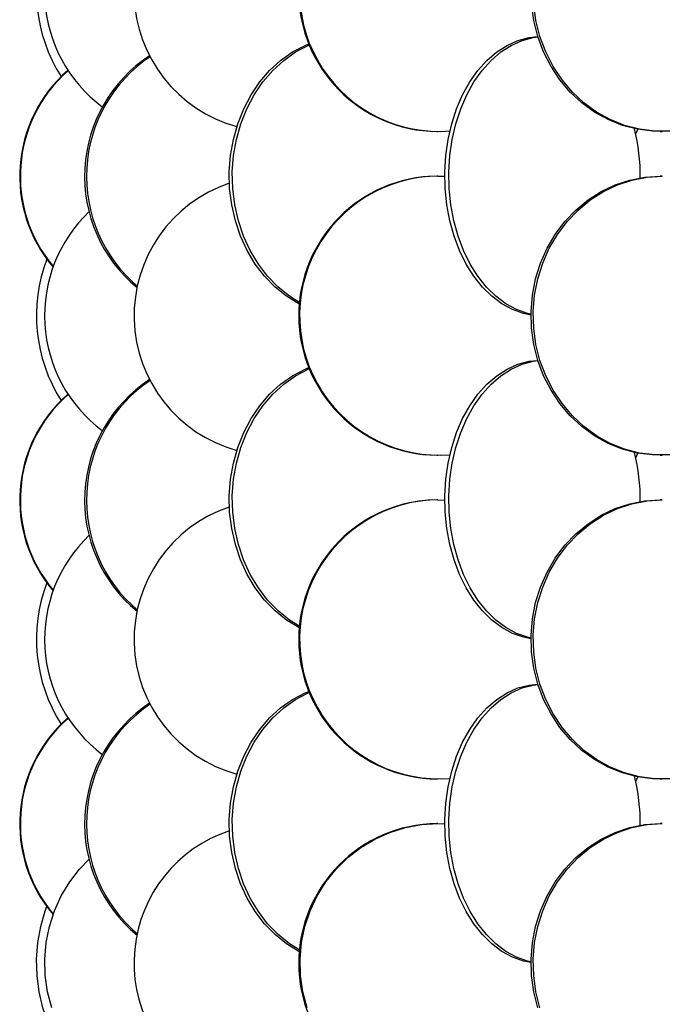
# Model space of a CAD drawing. Header units: millimetres. Extents: x 626 to 3215, y 306 to 3557.
# Tile 36 of 65: x 2661 to 2776, y 1405 to 1582. Entities that reach past the tile are written whole.
import ezdxf

# ---------------------------------------------------------------- set-up
doc = ezdxf.new("R2010")
doc.units = ezdxf.units.MM

msp = doc.modelspace()

# ---------------------------------------------------------------- linework, layer by layer
at = {"color": 7, "linetype": 'Continuous', "lineweight": 25}
for p, q in [((2735.36, 1561.5), (2735.52, 1561.5)), ((2770.99, 1561.06), (2771.37, 1561.87)), ((2775.37, 1561.5), (2775.75, 1561.5)), ((2735.52, 1553.5), (2735.36, 1553.5)), ((2735.52, 1553.5), (2736.76, 1553.47)), ((2775.75, 1553.5), (2775.37, 1553.5)), ((2735.36, 1503.5), (2735.52, 1503.5)), ((2770.99, 1503.06), (2771.37, 1503.87)), ((2775.37, 1503.5), (2775.75, 1503.5)), ((2735.52, 1495.5), (2735.36, 1495.5)), ((2735.52, 1495.5), (2736.76, 1495.47)), ((2775.75, 1495.5), (2775.37, 1495.5)), ((2735.36, 1445.5), (2735.52, 1445.5)), ((2770.99, 1445.06), (2771.37, 1445.87)), ((2775.37, 1445.5), (2775.75, 1445.5)), ((2735.52, 1437.5), (2735.36, 1437.5)), ((2735.52, 1437.5), (2736.76, 1437.47)), ((2775.75, 1437.5), (2775.37, 1437.5))]:
    msp.add_line(p, q, dxfattribs=at)
at = {"color": 7, "linetype": 'Continuous', "lineweight": 25, "flags": 128}
for points in [[(2775.37, 1561.5), (2774, 1561.54), (2771.28, 1561.89), (2768.61, 1562.59), (2766.04, 1563.62), (2763.6, 1564.97), (2761.33, 1566.63), (2759.26, 1568.56), (2757.41, 1570.74), (2755.81, 1573.15), (2754.48, 1575.74), (2753.45, 1578.49), (2752.73, 1581.35), (2752.33, 1584.28)], [(2787.44, 1564.93), (2785.07, 1563.62), (2782.5, 1562.59), (2779.84, 1561.89), (2777.12, 1561.54), (2774.38, 1561.54), (2771.66, 1561.89), (2768.99, 1562.59), (2766.42, 1563.62), (2763.98, 1564.97), (2761.71, 1566.63), (2759.64, 1568.56), (2757.79, 1570.74), (2756.19, 1573.15), (2754.86, 1575.74), (2753.83, 1578.49), (2753.11, 1581.35), (2752.71, 1584.28)], [(2710.75, 1530.54), (2710.61, 1530.62), (2708.41, 1531.97), (2706.35, 1533.63), (2704.48, 1535.56), (2702.81, 1537.74), (2701.37, 1540.15), (2700.17, 1542.74), (2699.24, 1545.49), (2698.59, 1548.35), (2698.22, 1551.28), (2698.15, 1554.24), (2698.37, 1557.19), (2698.88, 1560.09), (2699.67, 1562.89), (2700.74, 1565.57), (2702.06, 1568.07), (2703.62, 1570.37), (2705.39, 1572.43), (2707.36, 1574.23), (2709.49, 1575.74), (2711.75, 1576.93), (2712.39, 1577.2)], [(2710.78, 1530.82), (2708.96, 1531.97), (2706.9, 1533.63), (2705.03, 1535.56), (2703.36, 1537.74), (2701.92, 1540.15), (2700.72, 1542.74), (2699.79, 1545.49), (2699.14, 1548.35), (2698.77, 1551.28), (2698.7, 1554.24), (2698.92, 1557.19), (2699.43, 1560.09), (2700.22, 1562.89), (2701.29, 1565.57), (2702.61, 1568.07), (2704.17, 1570.37), (2705.94, 1572.43), (2707.91, 1574.23), (2710.04, 1575.74), (2712.3, 1576.93), (2712.51, 1577.02)], [(2752.24, 1528.62), (2750.88, 1528.89), (2748.9, 1529.59), (2747, 1530.62), (2745.19, 1531.97), (2743.5, 1533.63), (2741.96, 1535.56), (2740.59, 1537.74), (2739.41, 1540.15), (2738.43, 1542.74), (2737.66, 1545.49), (2737.13, 1548.35), (2736.83, 1551.28), (2736.77, 1554.24), (2736.95, 1557.19), (2737.36, 1560.09), (2738.02, 1562.89), (2738.89, 1565.57), (2739.97, 1568.07), (2741.26, 1570.37), (2742.71, 1572.43), (2744.33, 1574.23), (2746.08, 1575.74), (2747.94, 1576.93), (2749.88, 1577.8), (2751.88, 1578.32), (2753.46, 1578.49)], [(2752.24, 1528.74), (2751.61, 1528.89), (2749.63, 1529.59), (2747.73, 1530.62), (2745.92, 1531.97), (2744.23, 1533.63), (2742.69, 1535.56), (2741.32, 1537.74), (2740.13, 1540.15), (2739.15, 1542.74), (2738.39, 1545.49), (2737.85, 1548.35), (2737.55, 1551.28), (2737.49, 1554.24), (2737.67, 1557.19), (2738.09, 1560.09), (2738.74, 1562.89), (2739.62, 1565.57), (2740.7, 1568.07), (2741.98, 1570.37), (2743.44, 1572.43), (2745.06, 1574.23), (2746.81, 1575.74), (2748.67, 1576.93), (2750.61, 1577.8), (2752.61, 1578.32), (2753.47, 1578.44)], [(2775.37, 1503.5), (2774, 1503.54), (2771.28, 1503.89), (2768.61, 1504.59), (2766.04, 1505.62), (2763.6, 1506.97), (2761.33, 1508.63), (2759.26, 1510.56), (2757.41, 1512.74), (2755.81, 1515.15), (2754.48, 1517.74), (2753.45, 1520.49), (2752.73, 1523.35), (2752.33, 1526.28), (2752.25, 1529.24), (2752.49, 1532.19), (2753.05, 1535.09), (2753.93, 1537.89), (2755.11, 1540.57), (2756.57, 1543.07), (2758.3, 1545.37), (2760.27, 1547.43), (2762.45, 1549.23), (2764.81, 1550.74), (2767.31, 1551.93), (2769.93, 1552.8), (2772.63, 1553.32), (2775.37, 1553.5), (2775.37, 1553.5)], [(2777.12, 1503.54), (2774.38, 1503.54), (2771.66, 1503.89), (2768.99, 1504.59), (2766.42, 1505.62), (2763.98, 1506.97), (2761.71, 1508.63), (2759.64, 1510.56), (2757.79, 1512.74), (2756.19, 1515.15), (2754.86, 1517.74), (2753.83, 1520.49), (2753.11, 1523.35), (2752.71, 1526.28), (2752.63, 1529.24), (2752.87, 1532.19), (2753.43, 1535.09), (2754.31, 1537.89), (2755.49, 1540.57), (2756.95, 1543.07), (2758.68, 1545.37), (2760.65, 1547.43), (2762.83, 1549.23), (2765.18, 1550.74), (2767.69, 1551.93), (2770.31, 1552.8), (2773.01, 1553.32), (2775.75, 1553.5), (2775.75, 1553.5)], [(2710.75, 1472.54), (2710.61, 1472.62), (2708.41, 1473.97), (2706.35, 1475.63), (2704.48, 1477.56), (2702.81, 1479.74), (2701.37, 1482.15), (2700.17, 1484.74), (2699.24, 1487.49), (2698.59, 1490.35), (2698.22, 1493.28), (2698.15, 1496.24), (2698.37, 1499.19), (2698.88, 1502.09), (2699.67, 1504.89), (2700.74, 1507.57), (2702.06, 1510.07), (2703.62, 1512.37), (2705.39, 1514.43), (2707.36, 1516.23), (2709.49, 1517.74), (2711.75, 1518.93), (2712.43, 1519.22)], [(2710.78, 1472.82), (2708.96, 1473.97), (2706.9, 1475.63), (2705.03, 1477.56), (2703.36, 1479.74), (2701.92, 1482.15), (2700.72, 1484.74), (2699.79, 1487.49), (2699.14, 1490.35), (2698.77, 1493.28), (2698.7, 1496.24), (2698.92, 1499.19), (2699.43, 1502.09), (2700.22, 1504.89), (2701.29, 1507.57), (2702.61, 1510.07), (2704.17, 1512.37), (2705.94, 1514.43), (2707.91, 1516.23), (2710.04, 1517.74), (2712.3, 1518.93), (2712.51, 1519.02)], [(2752.24, 1470.62), (2750.88, 1470.89), (2748.9, 1471.59), (2747, 1472.62), (2745.19, 1473.97), (2743.5, 1475.63), (2741.96, 1477.56), (2740.59, 1479.74), (2739.41, 1482.15), (2738.43, 1484.74), (2737.66, 1487.49), (2737.13, 1490.35), (2736.83, 1493.28), (2736.77, 1496.24), (2736.95, 1499.19), (2737.36, 1502.09), (2738.02, 1504.89), (2738.89, 1507.57), (2739.97, 1510.07), (2741.26, 1512.37), (2742.71, 1514.43), (2744.33, 1516.23), (2746.08, 1517.74), (2747.94, 1518.93), (2749.88, 1519.8), (2751.88, 1520.32), (2753.46, 1520.49)], [(2752.24, 1470.74), (2751.61, 1470.89), (2749.63, 1471.59), (2747.73, 1472.62), (2745.92, 1473.97), (2744.23, 1475.63), (2742.69, 1477.56), (2741.32, 1479.74), (2740.13, 1482.15), (2739.15, 1484.74), (2738.39, 1487.49), (2737.85, 1490.35), (2737.55, 1493.28), (2737.49, 1496.24), (2737.67, 1499.19), (2738.09, 1502.09), (2738.74, 1504.89), (2739.62, 1507.57), (2740.7, 1510.07), (2741.98, 1512.37), (2743.44, 1514.43), (2745.06, 1516.23), (2746.81, 1517.74), (2748.67, 1518.93), (2750.61, 1519.8), (2752.61, 1520.32), (2753.47, 1520.44)], [(2775.37, 1445.5), (2774, 1445.54), (2771.28, 1445.89), (2768.61, 1446.59), (2766.04, 1447.62), (2763.6, 1448.97), (2761.33, 1450.63), (2759.26, 1452.56), (2757.41, 1454.74), (2755.81, 1457.15), (2754.48, 1459.74), (2753.45, 1462.49), (2752.73, 1465.35), (2752.33, 1468.28), (2752.25, 1471.24), (2752.49, 1474.19), (2753.05, 1477.09), (2753.93, 1479.89), (2755.11, 1482.57), (2756.57, 1485.07), (2758.3, 1487.37), (2760.27, 1489.43), (2762.45, 1491.23), (2764.81, 1492.74), (2767.31, 1493.93), (2769.93, 1494.8), (2772.63, 1495.32), (2775.37, 1495.5), (2775.37, 1495.5)], [(2777.12, 1445.54), (2774.38, 1445.54), (2771.66, 1445.89), (2768.99, 1446.59), (2766.42, 1447.62), (2763.98, 1448.97), (2761.71, 1450.63), (2759.64, 1452.56), (2757.79, 1454.74), (2756.19, 1457.15), (2754.86, 1459.74), (2753.83, 1462.49), (2753.11, 1465.35), (2752.71, 1468.28), (2752.63, 1471.24), (2752.87, 1474.19), (2753.43, 1477.09), (2754.31, 1479.89), (2755.49, 1482.57), (2756.95, 1485.07), (2758.68, 1487.37), (2760.65, 1489.43), (2762.83, 1491.23), (2765.18, 1492.74), (2767.69, 1493.93), (2770.31, 1494.8), (2773.01, 1495.32), (2775.75, 1495.5), (2775.75, 1495.5)], [(2752.24, 1412.62), (2750.88, 1412.89), (2748.9, 1413.59), (2747, 1414.62), (2745.19, 1415.97), (2743.5, 1417.63), (2741.96, 1419.56), (2740.59, 1421.74), (2739.41, 1424.15), (2738.43, 1426.74), (2737.66, 1429.49), (2737.13, 1432.35), (2736.83, 1435.28), (2736.77, 1438.24), (2736.95, 1441.19), (2737.36, 1444.09), (2738.02, 1446.89), (2738.89, 1449.57), (2739.97, 1452.07), (2741.26, 1454.37), (2742.71, 1456.43), (2744.33, 1458.23), (2746.08, 1459.74), (2747.94, 1460.93), (2749.88, 1461.8), (2751.88, 1462.32), (2753.46, 1462.49)], [(2752.24, 1412.74), (2751.61, 1412.89), (2749.63, 1413.59), (2747.73, 1414.62), (2745.92, 1415.97), (2744.23, 1417.63), (2742.69, 1419.56), (2741.32, 1421.74), (2740.13, 1424.15), (2739.15, 1426.74), (2738.39, 1429.49), (2737.85, 1432.35), (2737.55, 1435.28), (2737.49, 1438.24), (2737.67, 1441.19), (2738.09, 1444.09), (2738.74, 1446.89), (2739.62, 1449.57), (2740.7, 1452.07), (2741.98, 1454.37), (2743.44, 1456.43), (2745.06, 1458.23), (2746.81, 1459.74), (2748.67, 1460.93), (2750.61, 1461.8), (2752.61, 1462.32), (2753.47, 1462.44)], [(2710.75, 1414.54), (2710.61, 1414.62), (2708.41, 1415.97), (2706.35, 1417.63), (2704.48, 1419.56), (2702.81, 1421.74), (2701.37, 1424.15), (2700.17, 1426.74), (2699.24, 1429.49), (2698.59, 1432.35), (2698.22, 1435.28), (2698.15, 1438.24), (2698.37, 1441.19), (2698.88, 1444.09), (2699.67, 1446.89), (2700.74, 1449.57), (2702.06, 1452.07), (2703.62, 1454.37), (2705.39, 1456.43), (2707.36, 1458.23), (2709.49, 1459.74), (2711.75, 1460.93), (2712.39, 1461.2)], [(2710.78, 1414.82), (2708.96, 1415.97), (2706.9, 1417.63), (2705.03, 1419.56), (2703.36, 1421.74), (2701.92, 1424.15), (2700.72, 1426.74), (2699.79, 1429.49), (2699.14, 1432.35), (2698.77, 1435.28), (2698.7, 1438.24), (2698.92, 1441.19), (2699.43, 1444.09), (2700.22, 1446.89), (2701.29, 1449.57), (2702.61, 1452.07), (2704.17, 1454.37), (2705.94, 1456.43), (2707.91, 1458.23), (2710.04, 1459.74), (2712.3, 1460.93), (2712.51, 1461.02)], [(2712.12, 1404.49), (2711.35, 1407.35), (2710.92, 1410.28), (2710.83, 1413.24), (2711.09, 1416.19), (2711.7, 1419.09), (2712.63, 1421.89), (2713.89, 1424.57), (2715.45, 1427.07), (2717.3, 1429.37), (2719.4, 1431.43), (2721.72, 1433.23), (2724.24, 1434.74), (2726.92, 1435.93), (2729.72, 1436.8), (2732.6, 1437.32), (2735.52, 1437.5), (2735.52, 1437.5)], [(2753.45, 1404.49), (2752.73, 1407.35), (2752.33, 1410.28), (2752.25, 1413.24), (2752.49, 1416.19), (2753.05, 1419.09), (2753.93, 1421.89), (2755.11, 1424.57), (2756.57, 1427.07), (2758.3, 1429.37), (2760.27, 1431.43), (2762.45, 1433.23), (2764.81, 1434.74), (2767.31, 1435.93), (2769.93, 1436.8), (2772.63, 1437.32), (2775.37, 1437.5), (2775.37, 1437.5)], [(2753.83, 1404.49), (2753.11, 1407.35), (2752.71, 1410.28), (2752.63, 1413.24), (2752.87, 1416.19), (2753.43, 1419.09), (2754.31, 1421.89), (2755.49, 1424.57), (2756.95, 1427.07), (2758.68, 1429.37), (2760.65, 1431.43), (2762.83, 1433.23), (2765.18, 1434.74), (2767.69, 1435.93), (2770.31, 1436.8), (2773.01, 1437.32), (2775.75, 1437.5), (2775.75, 1437.5)], [(2666.35, 1404.49), (2665.6, 1407.35), (2665.19, 1410.28), (2665.1, 1413.24), (2665.35, 1416.19), (2665.93, 1419.09), (2666.84, 1421.89), (2668.05, 1424.57), (2669.56, 1427.07), (2671.34, 1429.37), (2673.06, 1431.16)], [(2686.87, 1387.59), (2686.31, 1387.54), (2683.77, 1387.54), (2681.25, 1387.89), (2678.78, 1388.59), (2676.4, 1389.62), (2674.14, 1390.97), (2672.04, 1392.63), (2670.12, 1394.56), (2668.4, 1396.74), (2666.92, 1399.15), (2665.7, 1401.74), (2664.75, 1404.49), (2664.08, 1407.35), (2663.7, 1410.28), (2663.63, 1413.24), (2663.85, 1416.19), (2664.37, 1419.09), (2665.19, 1421.89), (2665.46, 1422.64)]]:
    msp.add_lwpolyline(points, dxfattribs=at)
at = {"color": 7, "linetype": 'Continuous', "lineweight": 25}
for centre, radius, start, end in [((2735.6, 1586.5), 25, 90.5506, 269.4494), ((2735.74, 1586.51), 24.99, 90.4979, 274.4673), ((2706.12, 1586.5), 25.02, 108.5444, 254.6484), ((2690.77, 1586.52), 25.71, 133.5312, 233.2752), ((2691.96, 1586.53), 28.37, 159.1119, 212.4204), ((2698.02, 1553.47), 25.8, 123.2247, 230.5624), ((2698.39, 1553.47), 25.83, 123.9656, 229.6652), ((2685.71, 1553.49), 25.11, 131.0467, 220.4079), ((2685.82, 1553.49), 25.11, 131.2719, 220.1189), ((2736.3, 1553.54), 35.5, 359.4488, 13.7812), ((2735.6, 1528.5), 25, 90.5506, 269.4494), ((2735.74, 1528.51), 24.99, 90.4979, 274.4673), ((2706.12, 1528.5), 25.02, 108.5444, 254.6484), ((2690.77, 1528.52), 25.71, 133.5312, 233.2752), ((2691.96, 1528.53), 28.37, 159.1119, 212.4204), ((2698.02, 1495.47), 25.8, 123.2247, 230.5624), ((2698.39, 1495.47), 25.83, 123.9656, 229.6652), ((2685.71, 1495.49), 25.11, 131.0467, 220.4079), ((2685.82, 1495.49), 25.11, 131.2719, 220.1189), ((2736.3, 1495.54), 35.5, 359.4488, 13.7812), ((2706.12, 1470.5), 25.02, 108.5444, 254.6484), ((2735.6, 1470.5), 25, 90.5506, 269.4494), ((2735.74, 1470.51), 24.99, 90.4979, 274.4673), ((2690.77, 1470.52), 25.71, 133.5312, 233.2752), ((2691.96, 1470.53), 28.37, 159.1119, 212.4204), ((2698.02, 1437.47), 25.8, 123.2247, 230.5624), ((2698.39, 1437.47), 25.83, 123.9656, 229.6652), ((2685.71, 1437.49), 25.11, 131.0467, 220.4079), ((2685.82, 1437.49), 25.11, 131.2719, 220.1189), ((2736.3, 1437.54), 35.5, 359.4488, 13.7812), ((2706.06, 1412.52), 24.98, 108.4189, 306.0793), ((2735.6, 1412.5), 25, 90.5506, 269.4494)]:
    msp.add_arc(centre, radius, start, end, dxfattribs=at)

doc.saveas('drawing.dxf')
